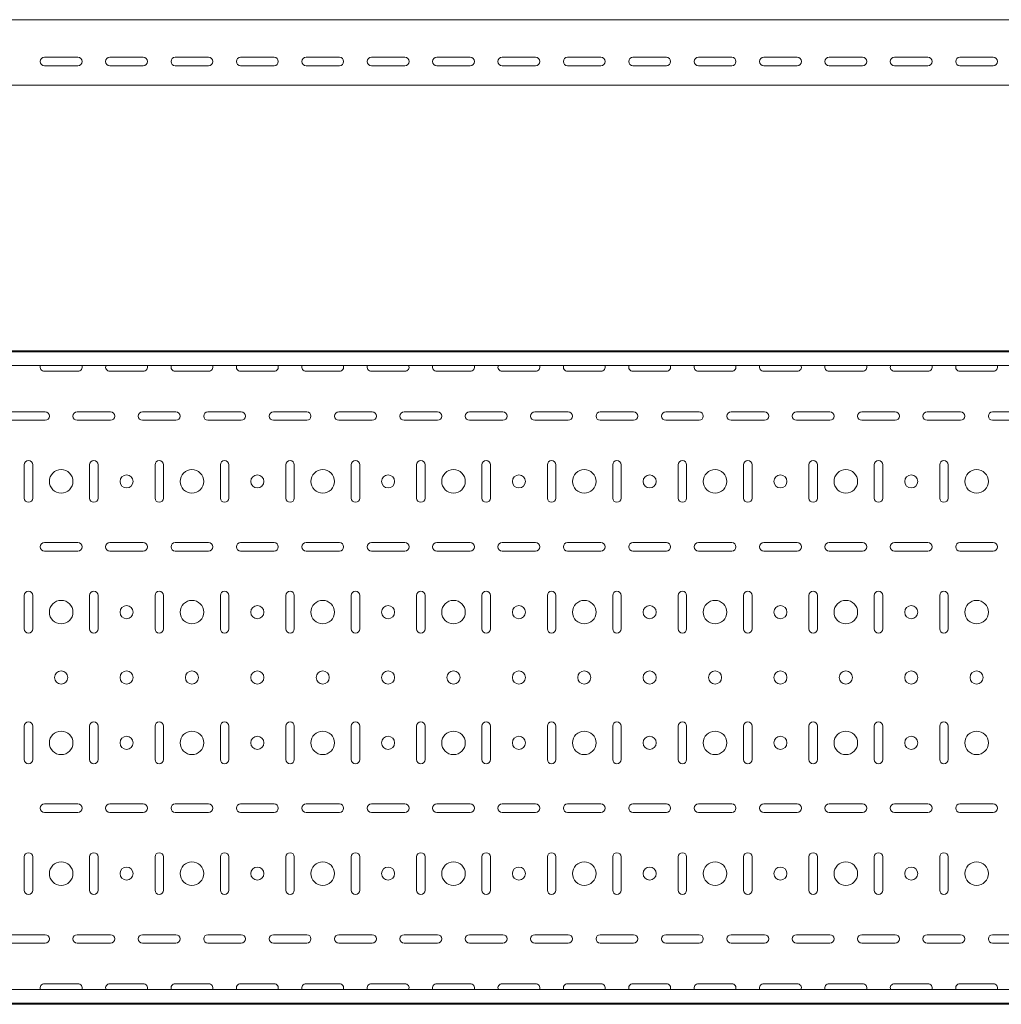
# Model space of a CAD drawing. Header units: millimetres. Extents: x -792 to 3872, y -6969 to -65.
# Tile 10 of 20: x 2339 to 3090, y -5411 to -4657. Entities that reach past the tile are written whole.
import ezdxf

# ---------------------------------------------------------------- set-up
doc = ezdxf.new("R2010")
doc.units = ezdxf.units.MM

msp = doc.modelspace()

# ---------------------------------------------------------------- linework, layer by layer
at = {"color": 7, "linetype": 'Continuous', "lineweight": 15}
for p, q in [((3846.08, -4657.36), (846.08, -4657.36)), ((2358.33, -4686.11), (2383.83, -4686.11)), ((2408.33, -4686.11), (2433.83, -4686.11)), ((2458.33, -4686.11), (2483.83, -4686.11)), ((2508.33, -4686.11), (2533.83, -4686.11)), ((2558.33, -4686.11), (2583.83, -4686.11)), ((2608.33, -4686.11), (2633.83, -4686.11)), ((2658.33, -4686.11), (2683.83, -4686.11)), ((2708.33, -4686.11), (2733.83, -4686.11)), ((2758.33, -4686.11), (2783.83, -4686.11)), ((2808.33, -4686.11), (2833.83, -4686.11)), ((2858.33, -4686.11), (2883.83, -4686.11)), ((2908.33, -4686.11), (2933.83, -4686.11)), ((2958.33, -4686.11), (2983.83, -4686.11)), ((3008.33, -4686.11), (3033.83, -4686.11)), ((3058.33, -4686.11), (3083.83, -4686.11)), ((2383.83, -4692.61), (2358.33, -4692.61)), ((2433.83, -4692.61), (2408.33, -4692.61)), ((2483.83, -4692.61), (2458.33, -4692.61)), ((2533.83, -4692.61), (2508.33, -4692.61)), ((2583.83, -4692.61), (2558.33, -4692.61)), ((2633.83, -4692.61), (2608.33, -4692.61)), ((2683.83, -4692.61), (2658.33, -4692.61)), ((2733.83, -4692.61), (2708.33, -4692.61)), ((2783.83, -4692.61), (2758.33, -4692.61)), ((2833.83, -4692.61), (2808.33, -4692.61)), ((2883.83, -4692.61), (2858.33, -4692.61)), ((2933.83, -4692.61), (2908.33, -4692.61)), ((2983.83, -4692.61), (2958.33, -4692.61)), ((3033.83, -4692.61), (3008.33, -4692.61)), ((3083.83, -4692.61), (3058.33, -4692.61)), ((3846.08, -4707.36), (846.08, -4707.36)), ((3846.08, -4910.57), (846.08, -4910.57)), ((3846.08, -4911.57), (846.08, -4911.57)), ((3846.08, -4921.78), (846.08, -4921.78)), ((2358.33, -4926.32), (2383.83, -4926.32)), ((2408.33, -4926.32), (2433.83, -4926.32)), ((2458.33, -4926.32), (2483.83, -4926.32)), ((2508.33, -4926.32), (2533.83, -4926.32)), ((2558.33, -4926.32), (2583.83, -4926.32)), ((2608.33, -4926.32), (2633.83, -4926.32)), ((2658.33, -4926.32), (2683.83, -4926.32)), ((2708.33, -4926.32), (2733.83, -4926.32)), ((2758.33, -4926.32), (2783.83, -4926.32)), ((2808.33, -4926.32), (2833.83, -4926.32)), ((2858.33, -4926.32), (2883.83, -4926.32)), ((2908.33, -4926.32), (2933.83, -4926.32)), ((2958.33, -4926.32), (2983.83, -4926.32)), ((3008.33, -4926.32), (3033.83, -4926.32)), ((3058.33, -4926.32), (3083.83, -4926.32)), ((2358.83, -4957.32), (2333.33, -4957.32)), ((2408.83, -4957.32), (2383.33, -4957.32)), ((2458.83, -4957.32), (2433.33, -4957.32)), ((2508.83, -4957.32), (2483.33, -4957.32)), ((2558.83, -4957.32), (2533.33, -4957.32)), ((2608.83, -4957.32), (2583.33, -4957.32)), ((2658.83, -4957.32), (2633.33, -4957.32)), ((2708.83, -4957.32), (2683.33, -4957.32)), ((2758.83, -4957.32), (2733.33, -4957.32)), ((2808.83, -4957.32), (2783.33, -4957.32)), ((2858.83, -4957.32), (2833.33, -4957.32)), ((2908.83, -4957.32), (2883.33, -4957.32)), ((2958.83, -4957.32), (2933.33, -4957.32)), ((3008.83, -4957.32), (2983.33, -4957.32)), ((3058.83, -4957.32), (3033.33, -4957.32)), ((3108.83, -4957.32), (3083.33, -4957.32)), ((2333.33, -4963.82), (2358.83, -4963.82)), ((2383.33, -4963.82), (2408.83, -4963.82)), ((2433.33, -4963.82), (2458.83, -4963.82)), ((2483.33, -4963.82), (2508.83, -4963.82)), ((2533.33, -4963.82), (2558.83, -4963.82)), ((2583.33, -4963.82), (2608.83, -4963.82)), ((2633.33, -4963.82), (2658.83, -4963.82)), ((2683.33, -4963.82), (2708.83, -4963.82)), ((2733.33, -4963.82), (2758.83, -4963.82)), ((2783.33, -4963.82), (2808.83, -4963.82)), ((2833.33, -4963.82), (2858.83, -4963.82)), ((2883.33, -4963.82), (2908.83, -4963.82)), ((2933.33, -4963.82), (2958.83, -4963.82)), ((2983.33, -4963.82), (3008.83, -4963.82)), ((3033.33, -4963.82), (3058.83, -4963.82)), ((3083.33, -4963.82), (3108.83, -4963.82)), ((2342.83, -4997.82), (2342.83, -5023.32)), ((2349.33, -5023.32), (2349.33, -4997.82)), ((2392.83, -4997.82), (2392.83, -5023.32)), ((2399.33, -5023.32), (2399.33, -4997.82)), ((2442.83, -4997.82), (2442.83, -5023.32)), ((2449.33, -5023.32), (2449.33, -4997.82)), ((2492.83, -4997.82), (2492.83, -5023.32)), ((2499.33, -5023.32), (2499.33, -4997.82)), ((2542.83, -4997.82), (2542.83, -5023.32)), ((2549.33, -5023.32), (2549.33, -4997.82)), ((2592.83, -4997.82), (2592.83, -5023.32)), ((2599.33, -5023.32), (2599.33, -4997.82)), ((2642.83, -4997.82), (2642.83, -5023.32)), ((2649.33, -5023.32), (2649.33, -4997.82)), ((2692.83, -4997.82), (2692.83, -5023.32)), ((2699.33, -5023.32), (2699.33, -4997.82)), ((2742.83, -4997.82), (2742.83, -5023.32)), ((2749.33, -5023.32), (2749.33, -4997.82)), ((2792.83, -4997.82), (2792.83, -5023.32)), ((2799.33, -5023.32), (2799.33, -4997.82)), ((2842.83, -4997.82), (2842.83, -5023.32)), ((2849.33, -5023.32), (2849.33, -4997.82)), ((2892.83, -4997.82), (2892.83, -5023.32)), ((2899.33, -5023.32), (2899.33, -4997.82)), ((2942.83, -4997.82), (2942.83, -5023.32)), ((2949.33, -5023.32), (2949.33, -4997.82)), ((2992.83, -4997.82), (2992.83, -5023.32)), ((2999.33, -5023.32), (2999.33, -4997.82)), ((3042.83, -4997.82), (3042.83, -5023.32)), ((3049.33, -5023.32), (3049.33, -4997.82)), ((2383.83, -5057.32), (2358.33, -5057.32)), ((2433.83, -5057.32), (2408.33, -5057.32)), ((2483.83, -5057.32), (2458.33, -5057.32)), ((2533.83, -5057.32), (2508.33, -5057.32)), ((2583.83, -5057.32), (2558.33, -5057.32)), ((2633.83, -5057.32), (2608.33, -5057.32)), ((2683.83, -5057.32), (2658.33, -5057.32)), ((2733.83, -5057.32), (2708.33, -5057.32)), ((2783.83, -5057.32), (2758.33, -5057.32)), ((2833.83, -5057.32), (2808.33, -5057.32)), ((2883.83, -5057.32), (2858.33, -5057.32)), ((2933.83, -5057.32), (2908.33, -5057.32)), ((2983.83, -5057.32), (2958.33, -5057.32)), ((3033.83, -5057.32), (3008.33, -5057.32)), ((3083.83, -5057.32), (3058.33, -5057.32)), ((2358.33, -5063.82), (2383.83, -5063.82)), ((2408.33, -5063.82), (2433.83, -5063.82)), ((2458.33, -5063.82), (2483.83, -5063.82)), ((2508.33, -5063.82), (2533.83, -5063.82)), ((2558.33, -5063.82), (2583.83, -5063.82)), ((2608.33, -5063.82), (2633.83, -5063.82)), ((2658.33, -5063.82), (2683.83, -5063.82)), ((2708.33, -5063.82), (2733.83, -5063.82)), ((2758.33, -5063.82), (2783.83, -5063.82)), ((2808.33, -5063.82), (2833.83, -5063.82)), ((2858.33, -5063.82), (2883.83, -5063.82)), ((2908.33, -5063.82), (2933.83, -5063.82)), ((2958.33, -5063.82), (2983.83, -5063.82)), ((3008.33, -5063.82), (3033.83, -5063.82)), ((3058.33, -5063.82), (3083.83, -5063.82)), ((2342.83, -5097.82), (2342.83, -5123.32)), ((2349.33, -5123.32), (2349.33, -5097.82)), ((2392.83, -5097.82), (2392.83, -5123.32)), ((2399.33, -5123.32), (2399.33, -5097.82)), ((2442.83, -5097.82), (2442.83, -5123.32)), ((2449.33, -5123.32), (2449.33, -5097.82)), ((2492.83, -5097.82), (2492.83, -5123.32)), ((2499.33, -5123.32), (2499.33, -5097.82)), ((2542.83, -5097.82), (2542.83, -5123.32)), ((2549.33, -5123.32), (2549.33, -5097.82)), ((2592.83, -5097.82), (2592.83, -5123.32)), ((2599.33, -5123.32), (2599.33, -5097.82)), ((2642.83, -5097.82), (2642.83, -5123.32)), ((2649.33, -5123.32), (2649.33, -5097.82)), ((2692.83, -5097.82), (2692.83, -5123.32)), ((2699.33, -5123.32), (2699.33, -5097.82)), ((2742.83, -5097.82), (2742.83, -5123.32)), ((2749.33, -5123.32), (2749.33, -5097.82)), ((2792.83, -5097.82), (2792.83, -5123.32)), ((2799.33, -5123.32), (2799.33, -5097.82)), ((2842.83, -5097.82), (2842.83, -5123.32)), ((2849.33, -5123.32), (2849.33, -5097.82)), ((2892.83, -5097.82), (2892.83, -5123.32)), ((2899.33, -5123.32), (2899.33, -5097.82)), ((2942.83, -5097.82), (2942.83, -5123.32)), ((2949.33, -5123.32), (2949.33, -5097.82)), ((2992.83, -5097.82), (2992.83, -5123.32)), ((2999.33, -5123.32), (2999.33, -5097.82)), ((3042.83, -5097.82), (3042.83, -5123.32)), ((3049.33, -5123.32), (3049.33, -5097.82)), ((2342.83, -5197.82), (2342.83, -5223.32)), ((2349.33, -5223.32), (2349.33, -5197.82)), ((2392.83, -5197.82), (2392.83, -5223.32)), ((2399.33, -5223.32), (2399.33, -5197.82)), ((2442.83, -5197.82), (2442.83, -5223.32)), ((2449.33, -5223.32), (2449.33, -5197.82)), ((2492.83, -5197.82), (2492.83, -5223.32)), ((2499.33, -5223.32), (2499.33, -5197.82)), ((2542.83, -5197.82), (2542.83, -5223.32)), ((2549.33, -5223.32), (2549.33, -5197.82)), ((2592.83, -5197.82), (2592.83, -5223.32)), ((2599.33, -5223.32), (2599.33, -5197.82)), ((2642.83, -5197.82), (2642.83, -5223.32)), ((2649.33, -5223.32), (2649.33, -5197.82)), ((2692.83, -5197.82), (2692.83, -5223.32)), ((2699.33, -5223.32), (2699.33, -5197.82)), ((2742.83, -5197.82), (2742.83, -5223.32)), ((2749.33, -5223.32), (2749.33, -5197.82)), ((2792.83, -5197.82), (2792.83, -5223.32)), ((2799.33, -5223.32), (2799.33, -5197.82)), ((2842.83, -5197.82), (2842.83, -5223.32)), ((2849.33, -5223.32), (2849.33, -5197.82)), ((2892.83, -5197.82), (2892.83, -5223.32)), ((2899.33, -5223.32), (2899.33, -5197.82)), ((2942.83, -5197.82), (2942.83, -5223.32)), ((2949.33, -5223.32), (2949.33, -5197.82)), ((2992.83, -5197.82), (2992.83, -5223.32)), ((2999.33, -5223.32), (2999.33, -5197.82)), ((3042.83, -5197.82), (3042.83, -5223.32)), ((3049.33, -5223.32), (3049.33, -5197.82)), ((2383.83, -5257.32), (2358.33, -5257.32)), ((2433.83, -5257.32), (2408.33, -5257.32)), ((2483.83, -5257.32), (2458.33, -5257.32)), ((2533.83, -5257.32), (2508.33, -5257.32)), ((2583.83, -5257.32), (2558.33, -5257.32)), ((2633.83, -5257.32), (2608.33, -5257.32)), ((2683.83, -5257.32), (2658.33, -5257.32)), ((2733.83, -5257.32), (2708.33, -5257.32)), ((2783.83, -5257.32), (2758.33, -5257.32)), ((2833.83, -5257.32), (2808.33, -5257.32)), ((2883.83, -5257.32), (2858.33, -5257.32)), ((2933.83, -5257.32), (2908.33, -5257.32)), ((2983.83, -5257.32), (2958.33, -5257.32)), ((3033.83, -5257.32), (3008.33, -5257.32)), ((3083.83, -5257.32), (3058.33, -5257.32)), ((2358.33, -5263.82), (2383.83, -5263.82)), ((2408.33, -5263.82), (2433.83, -5263.82)), ((2458.33, -5263.82), (2483.83, -5263.82)), ((2508.33, -5263.82), (2533.83, -5263.82)), ((2558.33, -5263.82), (2583.83, -5263.82)), ((2608.33, -5263.82), (2633.83, -5263.82)), ((2658.33, -5263.82), (2683.83, -5263.82)), ((2708.33, -5263.82), (2733.83, -5263.82)), ((2758.33, -5263.82), (2783.83, -5263.82)), ((2808.33, -5263.82), (2833.83, -5263.82)), ((2858.33, -5263.82), (2883.83, -5263.82)), ((2908.33, -5263.82), (2933.83, -5263.82)), ((2958.33, -5263.82), (2983.83, -5263.82)), ((3008.33, -5263.82), (3033.83, -5263.82)), ((3058.33, -5263.82), (3083.83, -5263.82)), ((2342.83, -5297.82), (2342.83, -5323.32)), ((2349.33, -5323.32), (2349.33, -5297.82)), ((2392.83, -5297.82), (2392.83, -5323.32)), ((2399.33, -5323.32), (2399.33, -5297.82)), ((2442.83, -5297.82), (2442.83, -5323.32)), ((2449.33, -5323.32), (2449.33, -5297.82)), ((2492.83, -5297.82), (2492.83, -5323.32)), ((2499.33, -5323.32), (2499.33, -5297.82)), ((2542.83, -5297.82), (2542.83, -5323.32)), ((2549.33, -5323.32), (2549.33, -5297.82)), ((2592.83, -5297.82), (2592.83, -5323.32)), ((2599.33, -5323.32), (2599.33, -5297.82)), ((2642.83, -5297.82), (2642.83, -5323.32)), ((2649.33, -5323.32), (2649.33, -5297.82)), ((2692.83, -5297.82), (2692.83, -5323.32)), ((2699.33, -5323.32), (2699.33, -5297.82)), ((2742.83, -5297.82), (2742.83, -5323.32)), ((2749.33, -5323.32), (2749.33, -5297.82)), ((2792.83, -5297.82), (2792.83, -5323.32)), ((2799.33, -5323.32), (2799.33, -5297.82)), ((2842.83, -5297.82), (2842.83, -5323.32)), ((2849.33, -5323.32), (2849.33, -5297.82)), ((2892.83, -5297.82), (2892.83, -5323.32)), ((2899.33, -5323.32), (2899.33, -5297.82)), ((2942.83, -5297.82), (2942.83, -5323.32)), ((2949.33, -5323.32), (2949.33, -5297.82)), ((2992.83, -5297.82), (2992.83, -5323.32)), ((2999.33, -5323.32), (2999.33, -5297.82)), ((3042.83, -5297.82), (3042.83, -5323.32)), ((3049.33, -5323.32), (3049.33, -5297.82)), ((2358.83, -5357.32), (2333.33, -5357.32)), ((2408.83, -5357.32), (2383.33, -5357.32)), ((2458.83, -5357.32), (2433.33, -5357.32)), ((2508.83, -5357.32), (2483.33, -5357.32)), ((2558.83, -5357.32), (2533.33, -5357.32)), ((2608.83, -5357.32), (2583.33, -5357.32)), ((2658.83, -5357.32), (2633.33, -5357.32)), ((2708.83, -5357.32), (2683.33, -5357.32)), ((2758.83, -5357.32), (2733.33, -5357.32)), ((2808.83, -5357.32), (2783.33, -5357.32)), ((2858.83, -5357.32), (2833.33, -5357.32)), ((2908.83, -5357.32), (2883.33, -5357.32)), ((2958.83, -5357.32), (2933.33, -5357.32)), ((3008.83, -5357.32), (2983.33, -5357.32)), ((3058.83, -5357.32), (3033.33, -5357.32)), ((3108.83, -5357.32), (3083.33, -5357.32)), ((2333.33, -5363.82), (2358.83, -5363.82)), ((2383.33, -5363.82), (2408.83, -5363.82)), ((2433.33, -5363.82), (2458.83, -5363.82)), ((2483.33, -5363.82), (2508.83, -5363.82)), ((2533.33, -5363.82), (2558.83, -5363.82)), ((2583.33, -5363.82), (2608.83, -5363.82)), ((2633.33, -5363.82), (2658.83, -5363.82)), ((2683.33, -5363.82), (2708.83, -5363.82)), ((2733.33, -5363.82), (2758.83, -5363.82)), ((2783.33, -5363.82), (2808.83, -5363.82)), ((2833.33, -5363.82), (2858.83, -5363.82)), ((2883.33, -5363.82), (2908.83, -5363.82)), ((2933.33, -5363.82), (2958.83, -5363.82)), ((2983.33, -5363.82), (3008.83, -5363.82)), ((3033.33, -5363.82), (3058.83, -5363.82)), ((3083.33, -5363.82), (3108.83, -5363.82)), ((3846.08, -5399.36), (846.08, -5399.36)), ((2383.83, -5394.82), (2358.33, -5394.82)), ((2433.83, -5394.82), (2408.33, -5394.82)), ((2483.83, -5394.82), (2458.33, -5394.82)), ((2533.83, -5394.82), (2508.33, -5394.82)), ((2583.83, -5394.82), (2558.33, -5394.82)), ((2633.83, -5394.82), (2608.33, -5394.82)), ((2683.83, -5394.82), (2658.33, -5394.82)), ((2733.83, -5394.82), (2708.33, -5394.82)), ((2783.83, -5394.82), (2758.33, -5394.82)), ((2833.83, -5394.82), (2808.33, -5394.82)), ((2883.83, -5394.82), (2858.33, -5394.82)), ((2933.83, -5394.82), (2908.33, -5394.82)), ((2983.83, -5394.82), (2958.33, -5394.82)), ((3033.83, -5394.82), (3008.33, -5394.82)), ((3083.83, -5394.82), (3058.33, -5394.82)), ((846.08, -5409.57), (3846.08, -5409.57)), ((3846.08, -5410.57), (846.08, -5410.57))]:
    msp.add_line(p, q, dxfattribs=at)
for centre, radius in [((2371.08, -5010.57), 9), ((2421.08, -5010.57), 5), ((2471.08, -5010.57), 9), ((2521.08, -5010.57), 5), ((2571.08, -5010.57), 9), ((2621.08, -5010.57), 5), ((2671.08, -5010.57), 9), ((2721.08, -5010.57), 5), ((2771.08, -5010.57), 9), ((2821.08, -5010.57), 5), ((2871.08, -5010.57), 9), ((2921.08, -5010.57), 5), ((2971.08, -5010.57), 9), ((3021.08, -5010.57), 5), ((3071.08, -5010.57), 9), ((2371.08, -5110.57), 9), ((2421.08, -5110.57), 5), ((2471.08, -5110.57), 9), ((2521.08, -5110.57), 5), ((2571.08, -5110.57), 9), ((2621.08, -5110.57), 5), ((2671.08, -5110.57), 9), ((2721.08, -5110.57), 5), ((2771.08, -5110.57), 9), ((2821.08, -5110.57), 5), ((2871.08, -5110.57), 9), ((2921.08, -5110.57), 5), ((2971.08, -5110.57), 9), ((3021.08, -5110.57), 5), ((3071.08, -5110.57), 9), ((2371.08, -5160.57), 5), ((2421.08, -5160.57), 5), ((2471.08, -5160.57), 5), ((2521.08, -5160.57), 5), ((2571.08, -5160.57), 5), ((2621.08, -5160.57), 5), ((2671.08, -5160.57), 5), ((2721.08, -5160.57), 5), ((2771.08, -5160.57), 5), ((2821.08, -5160.57), 5), ((2871.08, -5160.57), 5), ((2921.08, -5160.57), 5), ((2971.08, -5160.57), 5), ((3021.08, -5160.57), 5), ((3071.08, -5160.57), 5), ((2371.08, -5210.57), 9), ((2471.08, -5210.57), 9), ((2571.08, -5210.57), 9), ((2671.08, -5210.57), 9), ((2771.08, -5210.57), 9), ((2871.08, -5210.57), 9), ((2971.08, -5210.57), 9), ((3071.08, -5210.57), 9), ((2421.08, -5210.57), 5), ((2521.08, -5210.57), 5), ((2621.08, -5210.57), 5), ((2721.08, -5210.57), 5), ((2821.08, -5210.57), 5), ((2921.08, -5210.57), 5), ((3021.08, -5210.57), 5), ((2371.08, -5310.57), 9), ((2471.08, -5310.57), 9), ((2571.08, -5310.57), 9), ((2671.08, -5310.57), 9), ((2771.08, -5310.57), 9), ((2871.08, -5310.57), 9), ((2971.08, -5310.57), 9), ((3071.08, -5310.57), 9), ((2421.08, -5310.57), 5), ((2521.08, -5310.57), 5), ((2621.08, -5310.57), 5), ((2721.08, -5310.57), 5), ((2821.08, -5310.57), 5), ((2921.08, -5310.57), 5), ((3021.08, -5310.57), 5)]:
    msp.add_circle(centre, radius, dxfattribs=at)
for centre, start, end in [((2358.33, -4689.36), 90, 270), ((2383.83, -4689.36), 270, 90), ((2408.33, -4689.36), 90, 270), ((2433.83, -4689.36), 270, 90), ((2458.33, -4689.36), 90, 270), ((2483.83, -4689.36), 270, 90), ((2508.33, -4689.36), 90, 270), ((2533.83, -4689.36), 270, 90), ((2558.33, -4689.36), 90, 270), ((2583.83, -4689.36), 270, 90), ((2608.33, -4689.36), 90, 270), ((2633.83, -4689.36), 270, 90), ((2658.33, -4689.36), 90, 270), ((2683.83, -4689.36), 270, 90), ((2708.33, -4689.36), 90, 270), ((2733.83, -4689.36), 270, 90), ((2758.33, -4689.36), 90, 270), ((2783.83, -4689.36), 270, 90), ((2808.33, -4689.36), 90, 270), ((2833.83, -4689.36), 270, 90), ((2858.33, -4689.36), 90, 270), ((2883.83, -4689.36), 270, 90), ((2908.33, -4689.36), 90, 270), ((2933.83, -4689.36), 270, 90), ((2958.33, -4689.36), 90, 270), ((2983.83, -4689.36), 270, 90), ((3008.33, -4689.36), 90, 270), ((3033.83, -4689.36), 270, 90), ((3058.33, -4689.36), 90, 270), ((3083.83, -4689.36), 270, 90), ((2358.33, -4923.07), 156.64793, 270), ((2383.83, -4923.07), 270, 23.35207), ((2408.33, -4923.07), 156.64793, 270), ((2433.83, -4923.07), 270, 23.35207), ((2458.33, -4923.07), 156.64793, 270), ((2483.83, -4923.07), 270, 23.35207), ((2508.33, -4923.07), 156.64793, 270), ((2533.83, -4923.07), 270, 23.35207), ((2558.33, -4923.07), 156.64793, 270), ((2583.83, -4923.07), 270, 23.35207), ((2608.33, -4923.07), 156.64793, 270), ((2633.83, -4923.07), 270, 23.35207), ((2658.33, -4923.07), 156.64793, 270), ((2683.83, -4923.07), 270, 23.35207), ((2708.33, -4923.07), 156.64793, 270), ((2733.83, -4923.07), 270, 23.35207), ((2758.33, -4923.07), 156.64793, 270), ((2783.83, -4923.07), 270, 23.35207), ((2808.33, -4923.07), 156.64793, 270), ((2833.83, -4923.07), 270, 23.35207), ((2858.33, -4923.07), 156.64793, 270), ((2883.83, -4923.07), 270, 23.35207), ((2908.33, -4923.07), 156.64793, 270), ((2933.83, -4923.07), 270, 23.35207), ((2958.33, -4923.07), 156.64793, 270), ((2983.83, -4923.07), 270, 23.35207), ((3008.33, -4923.07), 156.64793, 270), ((3033.83, -4923.07), 270, 23.35207), ((3058.33, -4923.07), 156.64793, 270), ((3083.83, -4923.07), 270, 23.35207), ((2358.83, -4960.57), 270, 90), ((2383.33, -4960.57), 90, 270), ((2408.83, -4960.57), 270, 90), ((2433.33, -4960.57), 90, 270), ((2458.83, -4960.57), 270, 90), ((2483.33, -4960.57), 90, 270), ((2508.83, -4960.57), 270, 90), ((2533.33, -4960.57), 90, 270), ((2558.83, -4960.57), 270, 90), ((2583.33, -4960.57), 90, 270), ((2608.83, -4960.57), 270, 90), ((2633.33, -4960.57), 90, 270), ((2658.83, -4960.57), 270, 90), ((2683.33, -4960.57), 90, 270), ((2708.83, -4960.57), 270, 90), ((2733.33, -4960.57), 90, 270), ((2758.83, -4960.57), 270, 90), ((2783.33, -4960.57), 90, 270), ((2808.83, -4960.57), 270, 90), ((2833.33, -4960.57), 90, 270), ((2858.83, -4960.57), 270, 90), ((2883.33, -4960.57), 90, 270), ((2908.83, -4960.57), 270, 90), ((2933.33, -4960.57), 90, 270), ((2958.83, -4960.57), 270, 90), ((2983.33, -4960.57), 90, 270), ((3008.83, -4960.57), 270, 90), ((3033.33, -4960.57), 90, 270), ((3058.83, -4960.57), 270, 90), ((3083.33, -4960.57), 90, 270), ((2346.08, -4997.82), 0, 180), ((2396.08, -4997.82), 0, 180), ((2446.08, -4997.82), 0, 180), ((2496.08, -4997.82), 0, 180), ((2546.08, -4997.82), 0, 180), ((2596.08, -4997.82), 0, 180), ((2646.08, -4997.82), 0, 180), ((2696.08, -4997.82), 0, 180), ((2746.08, -4997.82), 0, 180), ((2796.08, -4997.82), 0, 180), ((2846.08, -4997.82), 0, 180), ((2896.08, -4997.82), 0, 180), ((2946.08, -4997.82), 0, 180), ((2996.08, -4997.82), 0, 180), ((3046.08, -4997.82), 0, 180), ((2346.08, -5023.32), 180, 0), ((2396.08, -5023.32), 180, 0), ((2446.08, -5023.32), 180, 0), ((2496.08, -5023.32), 180, 0), ((2546.08, -5023.32), 180, 0), ((2596.08, -5023.32), 180, 0), ((2646.08, -5023.32), 180, 0), ((2696.08, -5023.32), 180, 0), ((2746.08, -5023.32), 180, 0), ((2796.08, -5023.32), 180, 0), ((2846.08, -5023.32), 180, 0), ((2896.08, -5023.32), 180, 0), ((2946.08, -5023.32), 180, 0), ((2996.08, -5023.32), 180, 0), ((3046.08, -5023.32), 180, 0), ((2358.33, -5060.57), 90, 270), ((2383.83, -5060.57), 270, 90), ((2408.33, -5060.57), 90, 270), ((2433.83, -5060.57), 270, 90), ((2458.33, -5060.57), 90, 270), ((2483.83, -5060.57), 270, 90), ((2508.33, -5060.57), 90, 270), ((2533.83, -5060.57), 270, 90), ((2558.33, -5060.57), 90, 270), ((2583.83, -5060.57), 270, 90), ((2608.33, -5060.57), 90, 270), ((2633.83, -5060.57), 270, 90), ((2658.33, -5060.57), 90, 270), ((2683.83, -5060.57), 270, 90), ((2708.33, -5060.57), 90, 270), ((2733.83, -5060.57), 270, 90), ((2758.33, -5060.57), 90, 270), ((2783.83, -5060.57), 270, 90), ((2808.33, -5060.57), 90, 270), ((2833.83, -5060.57), 270, 90), ((2858.33, -5060.57), 90, 270), ((2883.83, -5060.57), 270, 90), ((2908.33, -5060.57), 90, 270), ((2933.83, -5060.57), 270, 90), ((2958.33, -5060.57), 90, 270), ((2983.83, -5060.57), 270, 90), ((3008.33, -5060.57), 90, 270), ((3033.83, -5060.57), 270, 90), ((3058.33, -5060.57), 90, 270), ((3083.83, -5060.57), 270, 90), ((2346.08, -5097.82), 0, 180), ((2396.08, -5097.82), 0, 180), ((2446.08, -5097.82), 0, 180), ((2496.08, -5097.82), 0, 180), ((2546.08, -5097.82), 0, 180), ((2596.08, -5097.82), 0, 180), ((2646.08, -5097.82), 0, 180), ((2696.08, -5097.82), 0, 180), ((2746.08, -5097.82), 0, 180), ((2796.08, -5097.82), 0, 180), ((2846.08, -5097.82), 0, 180), ((2896.08, -5097.82), 0, 180), ((2946.08, -5097.82), 0, 180), ((2996.08, -5097.82), 0, 180), ((3046.08, -5097.82), 0, 180), ((2346.08, -5123.32), 180, 0), ((2396.08, -5123.32), 180, 0), ((2446.08, -5123.32), 180, 0), ((2496.08, -5123.32), 180, 0), ((2546.08, -5123.32), 180, 0), ((2596.08, -5123.32), 180, 0), ((2646.08, -5123.32), 180, 0), ((2696.08, -5123.32), 180, 0), ((2746.08, -5123.32), 180, 0), ((2796.08, -5123.32), 180, 0), ((2846.08, -5123.32), 180, 0), ((2896.08, -5123.32), 180, 0), ((2946.08, -5123.32), 180, 0), ((2996.08, -5123.32), 180, 0), ((3046.08, -5123.32), 180, 0), ((2346.08, -5197.82), 0, 180), ((2396.08, -5197.82), 0, 180), ((2446.08, -5197.82), 0, 180), ((2496.08, -5197.82), 0, 180), ((2546.08, -5197.82), 0, 180), ((2596.08, -5197.82), 0, 180), ((2646.08, -5197.82), 0, 180), ((2696.08, -5197.82), 0, 180), ((2746.08, -5197.82), 0, 180), ((2796.08, -5197.82), 0, 180), ((2846.08, -5197.82), 0, 180), ((2896.08, -5197.82), 0, 180), ((2946.08, -5197.82), 0, 180), ((2996.08, -5197.82), 0, 180), ((3046.08, -5197.82), 0, 180), ((2346.08, -5223.32), 180, 0), ((2396.08, -5223.32), 180, 0), ((2446.08, -5223.32), 180, 0), ((2496.08, -5223.32), 180, 0), ((2546.08, -5223.32), 180, 0), ((2596.08, -5223.32), 180, 0), ((2646.08, -5223.32), 180, 0), ((2696.08, -5223.32), 180, 0), ((2746.08, -5223.32), 180, 0), ((2796.08, -5223.32), 180, 0), ((2846.08, -5223.32), 180, 0), ((2896.08, -5223.32), 180, 0), ((2946.08, -5223.32), 180, 0), ((2996.08, -5223.32), 180, 0), ((3046.08, -5223.32), 180, 0), ((2358.33, -5260.57), 90, 270), ((2383.83, -5260.57), 270, 90), ((2408.33, -5260.57), 90, 270), ((2433.83, -5260.57), 270, 90), ((2458.33, -5260.57), 90, 270), ((2483.83, -5260.57), 270, 90), ((2508.33, -5260.57), 90, 270), ((2533.83, -5260.57), 270, 90), ((2558.33, -5260.57), 90, 270), ((2583.83, -5260.57), 270, 90), ((2608.33, -5260.57), 90, 270), ((2633.83, -5260.57), 270, 90), ((2658.33, -5260.57), 90, 270), ((2683.83, -5260.57), 270, 90), ((2708.33, -5260.57), 90, 270), ((2733.83, -5260.57), 270, 90), ((2758.33, -5260.57), 90, 270), ((2783.83, -5260.57), 270, 90), ((2808.33, -5260.57), 90, 270), ((2833.83, -5260.57), 270, 90), ((2858.33, -5260.57), 90, 270), ((2883.83, -5260.57), 270, 90), ((2908.33, -5260.57), 90, 270), ((2933.83, -5260.57), 270, 90), ((2958.33, -5260.57), 90, 270), ((2983.83, -5260.57), 270, 90), ((3008.33, -5260.57), 90, 270), ((3033.83, -5260.57), 270, 90), ((3058.33, -5260.57), 90, 270), ((3083.83, -5260.57), 270, 90), ((2346.08, -5297.82), 0, 180), ((2396.08, -5297.82), 0, 180), ((2446.08, -5297.82), 0, 180), ((2496.08, -5297.82), 0, 180), ((2546.08, -5297.82), 0, 180), ((2596.08, -5297.82), 0, 180), ((2646.08, -5297.82), 0, 180), ((2696.08, -5297.82), 0, 180), ((2746.08, -5297.82), 0, 180), ((2796.08, -5297.82), 0, 180), ((2846.08, -5297.82), 0, 180), ((2896.08, -5297.82), 0, 180), ((2946.08, -5297.82), 0, 180), ((2996.08, -5297.82), 0, 180), ((3046.08, -5297.82), 0, 180), ((2346.08, -5323.32), 180, 0), ((2396.08, -5323.32), 180, 0), ((2446.08, -5323.32), 180, 0), ((2496.08, -5323.32), 180, 0), ((2546.08, -5323.32), 180, 0), ((2596.08, -5323.32), 180, 0), ((2646.08, -5323.32), 180, 0), ((2696.08, -5323.32), 180, 0), ((2746.08, -5323.32), 180, 0), ((2796.08, -5323.32), 180, 0), ((2846.08, -5323.32), 180, 0), ((2896.08, -5323.32), 180, 0), ((2946.08, -5323.32), 180, 0), ((2996.08, -5323.32), 180, 0), ((3046.08, -5323.32), 180, 0), ((2358.83, -5360.57), 270, 90), ((2383.33, -5360.57), 90, 270), ((2408.83, -5360.57), 270, 90), ((2433.33, -5360.57), 90, 270), ((2458.83, -5360.57), 270, 90), ((2483.33, -5360.57), 90, 270), ((2508.83, -5360.57), 270, 90), ((2533.33, -5360.57), 90, 270), ((2558.83, -5360.57), 270, 90), ((2583.33, -5360.57), 90, 270), ((2608.83, -5360.57), 270, 90), ((2633.33, -5360.57), 90, 270), ((2658.83, -5360.57), 270, 90), ((2683.33, -5360.57), 90, 270), ((2708.83, -5360.57), 270, 90), ((2733.33, -5360.57), 90, 270), ((2758.83, -5360.57), 270, 90), ((2783.33, -5360.57), 90, 270), ((2808.83, -5360.57), 270, 90), ((2833.33, -5360.57), 90, 270), ((2858.83, -5360.57), 270, 90), ((2883.33, -5360.57), 90, 270), ((2908.83, -5360.57), 270, 90), ((2933.33, -5360.57), 90, 270), ((2958.83, -5360.57), 270, 90), ((2983.33, -5360.57), 90, 270), ((3008.83, -5360.57), 270, 90), ((3033.33, -5360.57), 90, 270), ((3058.83, -5360.57), 270, 90), ((3083.33, -5360.57), 90, 270), ((2358.33, -5398.07), 90, 203.35207), ((2383.83, -5398.07), 336.64793, 90), ((2408.33, -5398.07), 90, 203.35207), ((2433.83, -5398.07), 336.64793, 90), ((2458.33, -5398.07), 90, 203.35207), ((2483.83, -5398.07), 336.64793, 90), ((2508.33, -5398.07), 90, 203.35207), ((2533.83, -5398.07), 336.64793, 90), ((2558.33, -5398.07), 90, 203.35207), ((2583.83, -5398.07), 336.64793, 90), ((2608.33, -5398.07), 90, 203.35207), ((2633.83, -5398.07), 336.64793, 90), ((2658.33, -5398.07), 90, 203.35207), ((2683.83, -5398.07), 336.64793, 90), ((2708.33, -5398.07), 90, 203.35207), ((2733.83, -5398.07), 336.64793, 90), ((2758.33, -5398.07), 90, 203.35207), ((2783.83, -5398.07), 336.64793, 90), ((2808.33, -5398.07), 90, 203.35207), ((2833.83, -5398.07), 336.64793, 90), ((2858.33, -5398.07), 90, 203.35207), ((2883.83, -5398.07), 336.64793, 90), ((2908.33, -5398.07), 90, 203.35207), ((2933.83, -5398.07), 336.64793, 90), ((2958.33, -5398.07), 90, 203.35207), ((2983.83, -5398.07), 336.64793, 90), ((3008.33, -5398.07), 90, 203.35207), ((3033.83, -5398.07), 336.64793, 90), ((3058.33, -5398.07), 90, 203.35207), ((3083.83, -5398.07), 336.64793, 90)]:
    msp.add_arc(centre, 3.25, start, end, dxfattribs=at)

doc.saveas('drawing.dxf')
